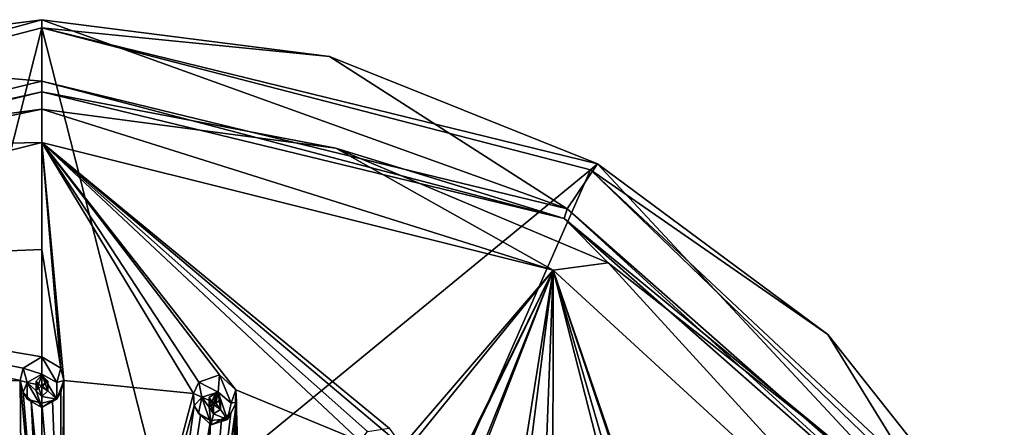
# Model space of a CAD drawing. Header units: millimetres. Extents: x -145 to 248, y -150 to 247.
# Tile 174 of 174: x 199 to 242, y 230 to 247. Entities that reach past the tile are written whole.
import ezdxf

# ---------------------------------------------------------------- set-up
doc = ezdxf.new("R2010")
doc.units = ezdxf.units.MM
doc.header["$LTSCALE"] = 65.185185
for name, color, linetype in [('1569', 7, 'CONTINUOUS'), ('1570', 7, 'CONTINUOUS'), ('1586', 7, 'CONTINUOUS'), ('1606', 7, 'CONTINUOUS'), ('1620', 7, 'CONTINUOUS'), ('1647', 7, 'CONTINUOUS'), ('1657', 7, 'CONTINUOUS'), ('1658', 7, 'CONTINUOUS'), ('1659', 7, 'CONTINUOUS'), ('1660', 7, 'CONTINUOUS'), ('1661', 7, 'CONTINUOUS'), ('1662', 7, 'CONTINUOUS'), ('1663', 7, 'CONTINUOUS'), ('1664', 7, 'CONTINUOUS'), ('1665', 7, 'CONTINUOUS'), ('1666', 7, 'CONTINUOUS'), ('1987', 7, 'CONTINUOUS'), ('2014', 7, 'CONTINUOUS'), ('2017', 7, 'CONTINUOUS')]:
    doc.layers.add(name, color=color, linetype=linetype)

msp = doc.modelspace()

# ---------------------------------------------------------------- linework, layer by layer
at = {"layer": '1569', "linetype": 'CONTINUOUS'}
for points in [[(176.055, 240.808, -26.448), (200, 247.005, -24.787), (194.563, 225.642, -38.048), (176.055, 240.808, -26.448)], [(194.563, 225.642, -38.048), (200, 247.005, -24.787), (205.437, 225.642, -38.048), (194.563, 225.642, -38.048)], [(200, 247.005, -24.787), (223.945, 240.808, -26.448), (205.437, 225.642, -38.048), (200, 247.005, -24.787)], [(205.437, 225.642, -38.048), (223.945, 240.808, -26.448), (215.235, 221.084, -39.269), (205.437, 225.642, -38.048)], [(223.945, 240.808, -26.448), (241.474, 223.876, -30.985), (215.235, 221.084, -39.269), (223.945, 240.808, -26.448)]]:
    msp.add_3dface(points, dxfattribs=at)
at = {"layer": '1570', "linetype": 'CONTINUOUS'}
for points in [[(187.447, 245.759, -24.168), (200, 244.679, -13.753), (200, 247.355, -23.74), (187.447, 245.759, -24.168)], [(200, 244.679, -13.753), (222.924, 239.116, -15.243), (200, 247.355, -23.74), (200, 244.679, -13.753)], [(200, 247.355, -23.74), (222.924, 239.116, -15.243), (212.553, 245.759, -24.168), (200, 247.355, -23.74)], [(177.076, 239.116, -15.243), (200, 244.679, -13.753), (187.447, 245.759, -24.168), (177.076, 239.116, -15.243)], [(212.553, 245.759, -24.168), (222.924, 239.116, -15.243), (224.25, 241.079, -25.422), (212.553, 245.759, -24.168)], [(222.924, 239.116, -15.243), (240.403, 223.747, -19.361), (224.25, 241.079, -25.422), (222.924, 239.116, -15.243)], [(224.25, 241.079, -25.422), (240.403, 223.747, -19.361), (234.295, 233.634, -27.417), (224.25, 241.079, -25.422)], [(234.295, 233.634, -27.417), (240.403, 223.747, -19.361), (242.002, 223.932, -30.017), (234.295, 233.634, -27.417)]]:
    msp.add_3dface(points, dxfattribs=at)
at = {"layer": '1586', "linetype": 'CONTINUOUS'}
for points in [[(187.17, 241.749, -13.502), (200, 242.006, -13.434), (200, 243.454, -13.045), (187.17, 241.749, -13.502)], [(200, 243.454, -13.045), (200, 242.006, -13.434), (222.31, 236.43, -14.928), (200, 243.454, -13.045)], [(212.83, 241.749, -13.502), (200, 243.454, -13.045), (222.31, 236.43, -14.928), (212.83, 241.749, -13.502)], [(177.69, 236.43, -14.928), (200, 242.006, -13.434), (187.17, 241.749, -13.502), (177.69, 236.43, -14.928)], [(224.707, 236.759, -14.839), (212.83, 241.749, -13.502), (222.31, 236.43, -14.928), (224.707, 236.759, -14.839)], [(239.021, 221.102, -19.035), (224.707, 236.759, -14.839), (222.31, 236.43, -14.928), (239.021, 221.102, -19.035)], [(234.747, 228.856, -16.957), (224.707, 236.759, -14.839), (239.021, 221.102, -19.035), (234.747, 228.856, -16.957)]]:
    msp.add_3dface(points, dxfattribs=at)
at = {"layer": '1606', "linetype": 'CONTINUOUS'}
for points in [[(200, 247.005, -24.787), (176.055, 240.808, -26.448), (200, 247.355, -23.74), (200, 247.005, -24.787)], [(176.055, 240.808, -26.448), (187.447, 245.759, -24.168), (200, 247.355, -23.74), (176.055, 240.808, -26.448)], [(200, 247.005, -24.787), (200, 247.355, -23.74), (212.553, 245.759, -24.168), (200, 247.005, -24.787)], [(223.945, 240.808, -26.448), (200, 247.005, -24.787), (224.25, 241.079, -25.422), (223.945, 240.808, -26.448)], [(200, 247.005, -24.787), (212.553, 245.759, -24.168), (224.25, 241.079, -25.422), (200, 247.005, -24.787)], [(223.945, 240.808, -26.448), (224.25, 241.079, -25.422), (234.295, 233.634, -27.417), (223.945, 240.808, -26.448)], [(241.474, 223.876, -30.985), (223.945, 240.808, -26.448), (242.002, 223.932, -30.017), (241.474, 223.876, -30.985)], [(223.945, 240.808, -26.448), (234.295, 233.634, -27.417), (242.002, 223.932, -30.017), (223.945, 240.808, -26.448)]]:
    msp.add_3dface(points, dxfattribs=at)
at = {"layer": '1620', "linetype": 'CONTINUOUS'}
for points in [[(200, 244.679, -13.753), (177.076, 239.116, -15.243), (200, 244.213, -13.145), (200, 244.679, -13.753)], [(222.924, 239.116, -15.243), (200, 244.679, -13.753), (222.786, 238.684, -14.627), (222.924, 239.116, -15.243)], [(200, 244.679, -13.753), (200, 244.213, -13.145), (222.786, 238.684, -14.627), (200, 244.679, -13.753)], [(177.076, 239.116, -15.243), (177.215, 238.684, -14.627), (200, 244.213, -13.145), (177.076, 239.116, -15.243)], [(177.215, 238.684, -14.627), (200, 243.454, -13.045), (200, 244.213, -13.145), (177.215, 238.684, -14.627)], [(200, 243.454, -13.045), (212.83, 241.749, -13.502), (200, 244.213, -13.145), (200, 243.454, -13.045)], [(200, 244.213, -13.145), (212.83, 241.749, -13.502), (222.786, 238.684, -14.627), (200, 244.213, -13.145)], [(187.17, 241.749, -13.502), (200, 243.454, -13.045), (177.215, 238.684, -14.627), (187.17, 241.749, -13.502)], [(212.83, 241.749, -13.502), (224.707, 236.759, -14.839), (222.786, 238.684, -14.627), (212.83, 241.749, -13.502)], [(222.924, 239.116, -15.243), (222.786, 238.684, -14.627), (240.159, 223.408, -18.72), (222.924, 239.116, -15.243)], [(240.403, 223.747, -19.361), (222.924, 239.116, -15.243), (240.159, 223.408, -18.72), (240.403, 223.747, -19.361)], [(224.707, 236.759, -14.839), (234.747, 228.856, -16.957), (222.786, 238.684, -14.627), (224.707, 236.759, -14.839)], [(222.786, 238.684, -14.627), (234.747, 228.856, -16.957), (240.159, 223.408, -18.72), (222.786, 238.684, -14.627)]]:
    msp.add_3dface(points, dxfattribs=at)
at = {"layer": '1647', "linetype": 'CONTINUOUS'}
for points in [[(200, 242.006, -13.434), (177.69, 236.43, -14.928), (200, 237.344, -12.753), (200, 242.006, -13.434)], [(200, 237.344, -12.753), (177.69, 236.43, -14.928), (200, 232.658, -12.271), (200, 237.344, -12.753)], [(200, 232.658, -12.271), (177.69, 236.43, -14.928), (199.174, 232.159, -12.234), (200, 232.658, -12.271)], [(199.174, 232.159, -12.234), (177.69, 236.43, -14.928), (199.043, 231.634, -12.196), (199.174, 232.159, -12.234)], [(199.043, 231.634, -12.196), (177.69, 236.43, -14.928), (193.156, 231.548, -12.398), (199.043, 231.634, -12.196)], [(199.157, 220.912, -11.942), (199.043, 231.634, -12.196), (193.156, 231.548, -12.398), (199.157, 220.912, -11.942)], [(199.182, 231.12, -12.159), (199.043, 231.634, -12.196), (200, 221.414, -11.928), (199.182, 231.12, -12.159)], [(200, 221.414, -11.928), (199.043, 231.634, -12.196), (199.157, 220.912, -11.942), (200, 221.414, -11.928)], [(199.029, 220.399, -11.957), (199.157, 220.912, -11.942), (193.156, 231.548, -12.398), (199.029, 220.399, -11.957)], [(193.389, 231.06, -12.35), (199.029, 220.399, -11.957), (193.156, 231.548, -12.398), (193.389, 231.06, -12.35)], [(199.149, 210.238, -12.724), (199.029, 220.399, -11.957), (193.389, 231.06, -12.35), (199.149, 210.238, -12.724)], [(199.027, 209.737, -12.788), (199.149, 210.238, -12.724), (193.389, 231.06, -12.35), (199.027, 209.737, -12.788)], [(199.535, 230.762, -12.133), (199.182, 231.12, -12.159), (200, 221.414, -11.928), (199.535, 230.762, -12.133)], [(200, 230.635, -12.124), (199.535, 230.762, -12.133), (200, 226.026, -11.93), (200, 230.635, -12.124)], [(200, 226.026, -11.93), (199.535, 230.762, -12.133), (200, 221.414, -11.928), (200, 226.026, -11.93)], [(200, 201.313, -14.182), (199.027, 209.737, -12.788), (191.754, 230.2, -12.406), (200, 201.313, -14.182)], [(200, 201.313, -14.182), (191.754, 230.2, -12.406), (193.04, 219.483, -12.203), (200, 201.313, -14.182)]]:
    msp.add_3dface(points, dxfattribs=at)
at = {"layer": '1657', "linetype": 'CONTINUOUS'}
for points in [[(200.65, 231.537, -10.5), (200, 232.658, -12.271), (200, 231.899, -10.403), (200.65, 231.537, -10.5)], [(200, 232.658, -12.271), (200.65, 231.537, -10.5), (200.826, 232.159, -12.234), (200, 232.658, -12.271)], [(200.826, 232.159, -12.234), (200.65, 231.537, -10.5), (200.957, 231.634, -12.196), (200.826, 232.159, -12.234)], [(200.65, 231.537, -10.5), (200.65, 230.813, -10.695), (200.957, 231.634, -12.196), (200.65, 231.537, -10.5)], [(200.957, 231.634, -12.196), (200.65, 230.813, -10.695), (200.818, 231.12, -12.159), (200.957, 231.634, -12.196)], [(200.65, 230.813, -10.695), (200, 230.45, -10.792), (200.465, 230.762, -12.133), (200.65, 230.813, -10.695)], [(200.818, 231.12, -12.159), (200.65, 230.813, -10.695), (200.465, 230.762, -12.133), (200.818, 231.12, -12.159)], [(200, 230.45, -10.792), (200, 230.635, -12.124), (200.465, 230.762, -12.133), (200, 230.45, -10.792)]]:
    msp.add_3dface(points, dxfattribs=at)
at = {"layer": '1658', "linetype": 'CONTINUOUS'}
for points in [[(200, 231.899, -10.403), (199.35, 231.537, -10.5), (200, 231.416, -10.533), (200, 231.899, -10.403)], [(200.65, 230.813, -10.695), (200.65, 231.537, -10.5), (200, 231.899, -10.403), (200.65, 230.813, -10.695)], [(200.65, 230.813, -10.695), (200, 231.899, -10.403), (200.25, 231.175, -10.598), (200.65, 230.813, -10.695)], [(200, 231.899, -10.403), (200, 231.416, -10.533), (200.25, 231.175, -10.598), (200, 231.899, -10.403)], [(199.35, 230.813, -10.695), (200, 230.45, -10.792), (199.35, 231.537, -10.5), (199.35, 230.813, -10.695)], [(199.35, 231.537, -10.5), (200, 230.45, -10.792), (199.75, 231.175, -10.598), (199.35, 231.537, -10.5)], [(200, 231.416, -10.533), (199.35, 231.537, -10.5), (199.75, 231.175, -10.598), (200, 231.416, -10.533)], [(199.75, 231.175, -10.598), (200, 230.45, -10.792), (200, 230.933, -10.662), (199.75, 231.175, -10.598)], [(200, 230.933, -10.662), (200.65, 230.813, -10.695), (200.25, 231.175, -10.598), (200, 230.933, -10.662)], [(200, 230.45, -10.792), (200.65, 230.813, -10.695), (200, 230.933, -10.662), (200, 230.45, -10.792)]]:
    msp.add_3dface(points, dxfattribs=at)
at = {"layer": '1659', "linetype": 'CONTINUOUS'}
for points in [[(200, 231.416, -10.533), (200, 231.865, -12.209), (200.25, 231.601, -12.19), (200, 231.416, -10.533)], [(200.25, 231.175, -10.598), (200, 231.416, -10.533), (200.25, 231.601, -12.19), (200.25, 231.175, -10.598)], [(200, 231.338, -12.171), (200.25, 231.175, -10.598), (200.25, 231.601, -12.19), (200, 231.338, -12.171)], [(200, 230.933, -10.662), (200.25, 231.175, -10.598), (200, 231.338, -12.171), (200, 230.933, -10.662)]]:
    msp.add_3dface(points, dxfattribs=at)
at = {"layer": '1660', "linetype": 'CONTINUOUS'}
for points in [[(200, 232.658, -12.271), (199.174, 232.159, -12.234), (200, 231.899, -10.403), (200, 232.658, -12.271)], [(199.174, 232.159, -12.234), (199.043, 231.634, -12.196), (199.35, 231.537, -10.5), (199.174, 232.159, -12.234)], [(200, 231.899, -10.403), (199.174, 232.159, -12.234), (199.35, 231.537, -10.5), (200, 231.899, -10.403)], [(199.043, 231.634, -12.196), (199.182, 231.12, -12.159), (199.35, 231.537, -10.5), (199.043, 231.634, -12.196)], [(199.182, 231.12, -12.159), (199.35, 230.813, -10.695), (199.35, 231.537, -10.5), (199.182, 231.12, -12.159)], [(199.182, 231.12, -12.159), (199.535, 230.762, -12.133), (199.35, 230.813, -10.695), (199.182, 231.12, -12.159)], [(199.535, 230.762, -12.133), (200, 230.635, -12.124), (199.35, 230.813, -10.695), (199.535, 230.762, -12.133)], [(200, 230.635, -12.124), (200, 230.45, -10.792), (199.35, 230.813, -10.695), (200, 230.635, -12.124)]]:
    msp.add_3dface(points, dxfattribs=at)
at = {"layer": '1661', "linetype": 'CONTINUOUS'}
for points in [[(200, 231.416, -10.533), (199.75, 231.175, -10.598), (200, 231.865, -12.209), (200, 231.416, -10.533)], [(200, 231.865, -12.209), (199.75, 231.175, -10.598), (199.75, 231.601, -12.19), (200, 231.865, -12.209)], [(199.75, 231.175, -10.598), (200, 230.933, -10.662), (199.75, 231.601, -12.19), (199.75, 231.175, -10.598)], [(200, 230.933, -10.662), (200, 231.338, -12.171), (199.75, 231.601, -12.19), (200, 230.933, -10.662)]]:
    msp.add_3dface(points, dxfattribs=at)
at = {"layer": '1662', "linetype": 'CONTINUOUS'}
for points in [[(207.697, 231.118, -10.613), (208.255, 230.633, -10.743), (207.749, 231.872, -12.481), (207.697, 231.118, -10.613)], [(207.749, 231.872, -12.481), (208.255, 230.633, -10.743), (208.459, 231.216, -12.487), (207.749, 231.872, -12.481)], [(208.459, 231.216, -12.487), (208.255, 230.633, -10.743), (208.484, 230.676, -12.453), (208.459, 231.216, -12.487)], [(208.255, 230.633, -10.743), (208.099, 229.924, -10.933), (208.484, 230.676, -12.453), (208.255, 230.633, -10.743)], [(208.484, 230.676, -12.453), (208.099, 229.924, -10.933), (208.246, 230.2, -12.406), (208.484, 230.676, -12.453)], [(207.386, 229.701, -10.993), (207.351, 229.888, -12.324), (207.831, 229.92, -12.359), (207.386, 229.701, -10.993)], [(208.099, 229.924, -10.933), (207.386, 229.701, -10.993), (207.831, 229.92, -12.359), (208.099, 229.924, -10.933)], [(208.246, 230.2, -12.406), (208.099, 229.924, -10.933), (207.831, 229.92, -12.359), (208.246, 230.2, -12.406)]]:
    msp.add_3dface(points, dxfattribs=at)
at = {"layer": '1663', "linetype": 'CONTINUOUS'}
for points in [[(206.828, 230.185, -10.863), (207.386, 229.701, -10.993), (206.984, 230.894, -10.673), (206.828, 230.185, -10.863)], [(207.697, 231.118, -10.613), (206.984, 230.894, -10.673), (207.593, 230.645, -10.739), (207.697, 231.118, -10.613)], [(206.984, 230.894, -10.673), (207.386, 229.701, -10.993), (207.297, 230.459, -10.789), (206.984, 230.894, -10.673)], [(207.593, 230.645, -10.739), (206.984, 230.894, -10.673), (207.297, 230.459, -10.789), (207.593, 230.645, -10.739)], [(207.697, 231.118, -10.613), (207.593, 230.645, -10.739), (207.786, 230.359, -10.816), (207.697, 231.118, -10.613)], [(208.099, 229.924, -10.933), (208.255, 230.633, -10.743), (207.697, 231.118, -10.613), (208.099, 229.924, -10.933)], [(208.099, 229.924, -10.933), (207.697, 231.118, -10.613), (207.786, 230.359, -10.816), (208.099, 229.924, -10.933)], [(207.297, 230.459, -10.789), (207.386, 229.701, -10.993), (207.489, 230.173, -10.866), (207.297, 230.459, -10.789)], [(207.489, 230.173, -10.866), (208.099, 229.924, -10.933), (207.786, 230.359, -10.816), (207.489, 230.173, -10.866)], [(207.386, 229.701, -10.993), (208.099, 229.924, -10.933), (207.489, 230.173, -10.866), (207.386, 229.701, -10.993)]]:
    msp.add_3dface(points, dxfattribs=at)
at = {"layer": '1664', "linetype": 'CONTINUOUS'}
for points in [[(207.489, 230.577, -12.375), (207.786, 230.359, -10.816), (207.786, 230.785, -12.408), (207.489, 230.577, -12.375)], [(207.593, 230.645, -10.739), (207.593, 231.094, -12.415), (207.786, 230.785, -12.408), (207.593, 230.645, -10.739)], [(207.786, 230.359, -10.816), (207.593, 230.645, -10.739), (207.786, 230.785, -12.408), (207.786, 230.359, -10.816)], [(207.489, 230.173, -10.866), (207.786, 230.359, -10.816), (207.489, 230.577, -12.375), (207.489, 230.173, -10.866)]]:
    msp.add_3dface(points, dxfattribs=at)
at = {"layer": '1665', "linetype": 'CONTINUOUS'}
for points in [[(207.697, 231.118, -10.613), (207.749, 231.872, -12.481), (206.844, 231.548, -12.398), (207.697, 231.118, -10.613)], [(206.611, 231.06, -12.35), (206.984, 230.894, -10.673), (206.844, 231.548, -12.398), (206.611, 231.06, -12.35)], [(206.984, 230.894, -10.673), (207.697, 231.118, -10.613), (206.844, 231.548, -12.398), (206.984, 230.894, -10.673)], [(206.647, 230.528, -12.318), (206.984, 230.894, -10.673), (206.611, 231.06, -12.35), (206.647, 230.528, -12.318)], [(206.828, 230.185, -10.863), (206.984, 230.894, -10.673), (206.647, 230.528, -12.318), (206.828, 230.185, -10.863)], [(206.921, 230.107, -12.309), (206.828, 230.185, -10.863), (206.647, 230.528, -12.318), (206.921, 230.107, -12.309)], [(207.351, 229.888, -12.324), (207.386, 229.701, -10.993), (206.828, 230.185, -10.863), (207.351, 229.888, -12.324)], [(207.351, 229.888, -12.324), (206.828, 230.185, -10.863), (206.921, 230.107, -12.309), (207.351, 229.888, -12.324)]]:
    msp.add_3dface(points, dxfattribs=at)
at = {"layer": '1666', "linetype": 'CONTINUOUS'}
for points in [[(207.593, 230.645, -10.739), (207.297, 230.459, -10.789), (207.593, 231.094, -12.415), (207.593, 230.645, -10.739)], [(207.593, 231.094, -12.415), (207.297, 230.459, -10.789), (207.297, 230.885, -12.381), (207.593, 231.094, -12.415)], [(207.297, 230.459, -10.789), (207.489, 230.173, -10.866), (207.297, 230.885, -12.381), (207.297, 230.459, -10.789)], [(207.489, 230.173, -10.866), (207.489, 230.577, -12.375), (207.297, 230.885, -12.381), (207.489, 230.173, -10.866)]]:
    msp.add_3dface(points, dxfattribs=at)
at = {"layer": '1987', "linetype": 'CONTINUOUS'}
for points in [[(222.31, 236.43, -14.928), (200, 242.006, -13.434), (215.722, 228.762, -13.144), (222.31, 236.43, -14.928)], [(200, 242.006, -13.434), (200, 237.344, -12.753), (200.826, 232.159, -12.234), (200, 242.006, -13.434)], [(200, 242.006, -13.434), (200.826, 232.159, -12.234), (200.957, 231.634, -12.196), (200, 242.006, -13.434)], [(200, 242.006, -13.434), (200.957, 231.634, -12.196), (206.611, 231.06, -12.35), (200, 242.006, -13.434)], [(200, 242.006, -13.434), (207.749, 231.872, -12.481), (208.459, 231.216, -12.487), (200, 242.006, -13.434)], [(207.749, 231.872, -12.481), (200, 242.006, -13.434), (206.844, 231.548, -12.398), (207.749, 231.872, -12.481)], [(200, 242.006, -13.434), (208.459, 231.216, -12.487), (213.891, 228.979, -12.908), (200, 242.006, -13.434)], [(200, 242.006, -13.434), (206.611, 231.06, -12.35), (206.844, 231.548, -12.398), (200, 242.006, -13.434)], [(200, 242.006, -13.434), (215.16, 229.546, -13.105), (215.722, 228.762, -13.144), (200, 242.006, -13.434)], [(215.16, 229.546, -13.105), (200, 242.006, -13.434), (214.213, 229.41, -12.971), (215.16, 229.546, -13.105)], [(200, 242.006, -13.434), (213.891, 228.979, -12.908), (214.213, 229.41, -12.971), (200, 242.006, -13.434)], [(200, 237.344, -12.753), (200, 232.658, -12.271), (200.826, 232.159, -12.234), (200, 237.344, -12.753)], [(222.31, 236.43, -14.928), (215.64, 228.227, -13.109), (208.029, 207.522, -13.381), (222.31, 236.43, -14.928)], [(222.31, 236.43, -14.928), (208.029, 207.522, -13.381), (208.422, 207.862, -13.361), (222.31, 236.43, -14.928)], [(222.31, 236.43, -14.928), (208.422, 207.862, -13.361), (214.21, 216.244, -13.07), (222.31, 236.43, -14.928)], [(222.31, 236.43, -14.928), (214.21, 216.244, -13.07), (214.607, 216.592, -13.1), (222.31, 236.43, -14.928)], [(220.564, 225.481, -13.845), (222.31, 236.43, -14.928), (214.607, 216.592, -13.1), (220.564, 225.481, -13.845)], [(222.31, 236.43, -14.928), (215.722, 228.762, -13.144), (215.64, 228.227, -13.109), (222.31, 236.43, -14.928)], [(222.31, 236.43, -14.928), (220.564, 225.481, -13.845), (220.962, 225.839, -13.928), (222.31, 236.43, -14.928)], [(221.908, 225.783, -14.113), (222.31, 236.43, -14.928), (220.962, 225.839, -13.928), (221.908, 225.783, -14.113)], [(222.31, 236.43, -14.928), (221.908, 225.783, -14.113), (222.298, 224.902, -14.179), (222.31, 236.43, -14.928)], [(222.31, 236.43, -14.928), (222.298, 224.902, -14.179), (226.337, 220.719, -15.121), (222.31, 236.43, -14.928)], [(239.021, 221.102, -19.035), (222.31, 236.43, -14.928), (227.9, 219.805, -15.544), (239.021, 221.102, -19.035)], [(222.31, 236.43, -14.928), (227.699, 220.746, -15.462), (227.9, 219.805, -15.544), (222.31, 236.43, -14.928)], [(227.699, 220.746, -15.462), (222.31, 236.43, -14.928), (226.795, 220.991, -15.227), (227.699, 220.746, -15.462)], [(222.31, 236.43, -14.928), (226.337, 220.719, -15.121), (226.795, 220.991, -15.227), (222.31, 236.43, -14.928)], [(200.957, 231.634, -12.196), (200.818, 231.12, -12.159), (200.843, 220.912, -11.942), (200.957, 231.634, -12.196)], [(200.957, 231.634, -12.196), (200.843, 220.912, -11.942), (200.971, 220.399, -11.957), (200.957, 231.634, -12.196)], [(200.957, 231.634, -12.196), (200.851, 210.238, -12.724), (200.973, 209.737, -12.788), (200.957, 231.634, -12.196)], [(200.851, 210.238, -12.724), (200.957, 231.634, -12.196), (200.971, 220.399, -11.957), (200.851, 210.238, -12.724)], [(206.611, 231.06, -12.35), (200.957, 231.634, -12.196), (200.973, 209.737, -12.788), (206.611, 231.06, -12.35)], [(208.459, 231.216, -12.487), (208.484, 230.676, -12.453), (208.189, 220.161, -12.263), (208.459, 231.216, -12.487)], [(208.459, 231.216, -12.487), (208.189, 220.161, -12.263), (208.839, 219.43, -12.339), (208.459, 231.216, -12.487)], [(213.891, 228.979, -12.908), (208.459, 231.216, -12.487), (208.807, 218.903, -12.358), (213.891, 228.979, -12.908)], [(208.459, 231.216, -12.487), (208.839, 219.43, -12.339), (208.807, 218.903, -12.358), (208.459, 231.216, -12.487)], [(200.818, 231.12, -12.159), (200.465, 230.762, -12.133), (200.843, 220.912, -11.942), (200.818, 231.12, -12.159)], [(206.647, 230.528, -12.318), (206.611, 231.06, -12.35), (200.973, 209.737, -12.788), (206.647, 230.528, -12.318)], [(200.465, 230.762, -12.133), (200, 230.635, -12.124), (200.843, 220.912, -11.942), (200.465, 230.762, -12.133)], [(200, 230.635, -12.124), (200, 226.026, -11.93), (200.843, 220.912, -11.942), (200, 230.635, -12.124)], [(202.487, 200.835, -14.31), (206.647, 230.528, -12.318), (200.973, 209.737, -12.788), (202.487, 200.835, -14.31)], [(202.487, 200.835, -14.31), (206.921, 230.107, -12.309), (206.647, 230.528, -12.318), (202.487, 200.835, -14.31)], [(208.484, 230.676, -12.453), (208.246, 230.2, -12.406), (206.96, 219.483, -12.203), (208.484, 230.676, -12.453)], [(208.484, 230.676, -12.453), (206.96, 219.483, -12.203), (207.236, 219.934, -12.204), (208.484, 230.676, -12.453)], [(208.189, 220.161, -12.263), (208.484, 230.676, -12.453), (207.236, 219.934, -12.204), (208.189, 220.161, -12.263)], [(202.487, 200.835, -14.31), (207.351, 229.888, -12.324), (206.921, 230.107, -12.309), (202.487, 200.835, -14.31)], [(208.246, 230.2, -12.406), (207.831, 229.92, -12.359), (206.96, 219.483, -12.203), (208.246, 230.2, -12.406)], [(207.831, 229.92, -12.359), (207.351, 229.888, -12.324), (206.96, 219.483, -12.203), (207.831, 229.92, -12.359)], [(207.351, 229.888, -12.324), (202.487, 200.835, -14.31), (206.96, 219.483, -12.203), (207.351, 229.888, -12.324)]]:
    msp.add_3dface(points, dxfattribs=at)
at = {"layer": '2014', "linetype": 'CONTINUOUS'}
for points in [[(207.489, 230.577, -12.375), (207.593, 231.094, -12.415), (207.297, 230.885, -12.381), (207.489, 230.577, -12.375)], [(207.593, 231.094, -12.415), (207.489, 230.577, -12.375), (207.786, 230.785, -12.408), (207.593, 231.094, -12.415)]]:
    msp.add_3dface(points, dxfattribs=at)
at = {"layer": '2017', "linetype": 'CONTINUOUS'}
for points in [[(200, 231.338, -12.171), (200, 231.865, -12.209), (199.75, 231.601, -12.19), (200, 231.338, -12.171)], [(200, 231.865, -12.209), (200, 231.338, -12.171), (200.25, 231.601, -12.19), (200, 231.865, -12.209)]]:
    msp.add_3dface(points, dxfattribs=at)

doc.saveas('drawing.dxf')
